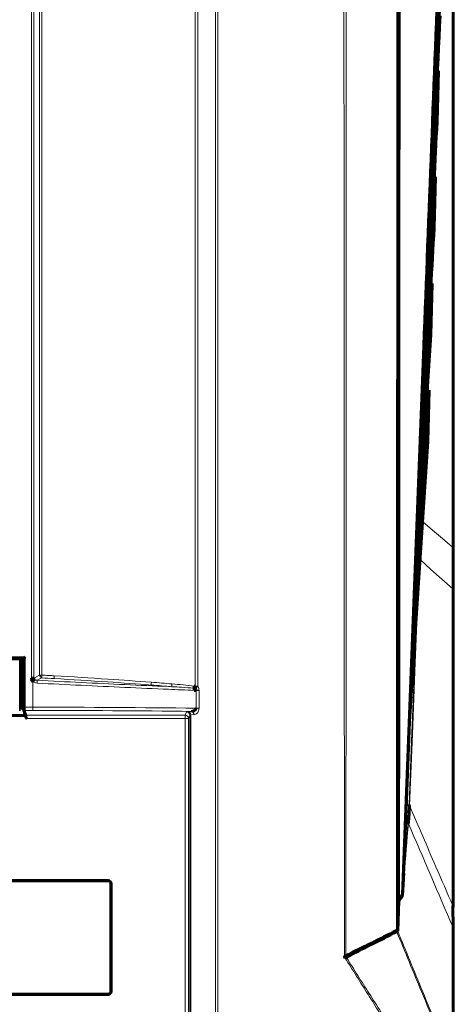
# Model space of a CAD drawing. Header units: millimetres. Extents: x 0 to 841, y 0 to 594.
# Tile 18 of 30: x 236 to 303, y 200 to 351. Entities that reach past the tile are written whole.
import ezdxf

# ---------------------------------------------------------------- set-up
doc = ezdxf.new("R2010")
doc.units = ezdxf.units.MM
doc.linetypes.add('K5LT_BASIC', pattern=[0])
doc.linetypes.add('K5LT_THIN', pattern=[0])
doc.layers.add('Системный слой', color=7, linetype='Continuous')
doc.styles.add('KDIMTEXTSTYLE', font='GOST_AU.SHX', dxfattribs={"width": 0.96, "oblique": 15, "height": 5})
doc.dimstyles.new('KDIMSTYLE (1.00)', dxfattribs={"dimtxt": 5, "dimasz": 1, "dimexe": 2, "dimexo": 0, "dimgap": 1, "dimtad": 1, "dimtxsty": 'KDIMTEXTSTYLE', "dimsah": 1, "dimcen": 0, "dimdle": 1, "dimadec": 0, "dimazin": 0, "dimtfac": 0.667, "dimtmove": 0, "dimatfit": 3, "dimfxl": 1, "dimtvp": 1, "dimtolj": 1, "dimtzin": 0, "dimarcsym": 0})

# ---------------------------------------------------------------- blocks, each defined once
blk = doc.blocks.new('U107')
at = {"layer": 'Системный слой', "color": 150, "linetype": 'K5LT_BASIC', "lineweight": 60, "true_color": 0x0080ff}
for p, q in [((237.04, 244.3), (237.04, 244.23)), ((237.04, 244.23), (237.04, 244.15)), ((237.04, 244.15), (237.04, 244.03))]:
    blk.add_line(p, q, dxfattribs=at)
blk = doc.blocks.new('U109')
at = {"layer": 'Системный слой', "color": 150, "linetype": 'K5LT_BASIC', "lineweight": 60, "true_color": 0x0080ff}
for p, q in [((296.67, 252.39), (297.25, 267.09)), ((296.09, 237.68), (296.67, 252.39)), ((295.51, 222.98), (296.09, 237.68)), ((295.44, 221.32), (295.51, 222.98))]:
    blk.add_line(p, q, dxfattribs=at)
blk = doc.blocks.new('U110')
at = {"layer": 'Системный слой', "color": 150, "linetype": 'K5LT_BASIC', "lineweight": 60, "true_color": 0x0080ff}
for p, q in [((300.95, 358.34), (301.68, 375.88)), ((300.21, 340.81), (300.95, 358.34)), ((299.48, 323.27), (300.21, 340.81))]:
    blk.add_line(p, q, dxfattribs=at)
blk = doc.blocks.new('U113')
at = {"layer": 'Системный слой', "color": 150, "linetype": 'K5LT_BASIC', "lineweight": 60, "true_color": 0x0080ff}
for p, q in [((299.91, 325.9), (300.76, 343.37)), ((299.05, 308.42), (299.91, 325.9)), ((298.2, 290.95), (299.05, 308.42))]:
    blk.add_line(p, q, dxfattribs=at)
blk = doc.blocks.new('U115')
at = {"layer": 'Системный слой', "color": 150, "linetype": 'K5LT_BASIC', "lineweight": 60, "true_color": 0x0080ff}
for p, q in [((237.04, 244.03), (159.02, 244.03)), ((237.06, 244.03), (237.04, 244.03))]:
    blk.add_line(p, q, dxfattribs=at)
blk = doc.blocks.new('U119')
at = {"layer": 'Системный слой', "color": 150, "linetype": 'K5LT_BASIC', "lineweight": 60, "true_color": 0x0080ff}
for p, q in [((300.06, 338.16), (300.08, 338.45)), ((300.08, 338.45), (300.1, 339.02)), ((300.1, 339.02), (300.1, 339.18)), ((300, 336.62), (300.04, 337.57)), ((300.04, 337.57), (300.05, 337.9)), ((300.05, 337.9), (300.06, 337.94)), ((300.06, 338.01), (300.06, 338.16)), ((300.06, 337.94), (300.06, 338.01)), ((299.95, 335.28), (299.96, 335.44)), ((299.96, 335.62), (299.97, 335.64)), ((299.96, 335.6), (299.96, 335.62)), ((299.96, 335.58), (299.96, 335.6)), ((299.96, 335.56), (299.96, 335.58)), ((299.96, 335.52), (299.96, 335.56)), ((299.96, 335.44), (299.96, 335.52)), ((299.97, 335.79), (299.98, 335.91)), ((299.97, 335.73), (299.97, 335.79)), ((299.97, 335.7), (299.97, 335.73)), ((299.97, 335.64), (299.97, 335.7)), ((299.98, 335.91), (299.99, 336.15)), ((299.99, 336.15), (300, 336.62)), ((299.88, 333.4), (299.91, 334.14)), ((299.91, 334.14), (299.92, 334.5)), ((299.92, 334.5), (299.93, 334.68)), ((299.93, 334.78), (299.94, 334.99)), ((299.93, 334.68), (299.93, 334.78)), ((299.94, 335.11), (299.95, 335.13)), ((299.94, 335.09), (299.94, 335.11)), ((299.94, 334.99), (299.94, 335.09)), ((299.95, 335.18), (299.95, 335.28)), ((299.95, 335.13), (299.95, 335.18))]:
    blk.add_line(p, q, dxfattribs=at)
blk = doc.blocks.new('U120')
at = {"layer": 'Системный слой', "color": 150, "linetype": 'K5LT_BASIC', "lineweight": 60, "true_color": 0x0080ff}
for p, q in [((299.39, 309.64), (300.3, 327.03)), ((298.48, 292.25), (299.39, 309.64)), ((297.56, 274.87), (298.48, 292.25))]:
    blk.add_line(p, q, dxfattribs=at)
blk = doc.blocks.new('U122')
at = {"layer": 'Системный слой', "color": 150, "linetype": 'K5LT_BASIC', "lineweight": 60, "true_color": 0x0080ff}
for p, q in [((300.43, 342.13), (301.22, 359.65)), ((299.63, 324.6), (300.43, 342.13)), ((298.84, 307.08), (299.63, 324.6))]:
    blk.add_line(p, q, dxfattribs=at)
blk = doc.blocks.new('U123')
at = {"layer": 'Системный слой', "color": 150, "linetype": 'K5LT_BASIC', "lineweight": 60, "true_color": 0x0080ff}
for p, q in [((299.11, 293.99), (299, 293.91)), ((299.22, 294.08), (299.11, 293.99)), ((299.34, 294.16), (299.22, 294.08))]:
    blk.add_line(p, q, dxfattribs=at)
blk = doc.blocks.new('U124')
at = {"layer": 'Системный слой', "color": 150, "linetype": 'K5LT_BASIC', "lineweight": 60, "true_color": 0x0080ff}
for p, q in [((301.62, 376.72), (301.01, 361.62)), ((301.01, 361.62), (300.4, 346.53)), ((300.4, 346.53), (299.8, 331.43))]:
    blk.add_line(p, q, dxfattribs=at)
blk = doc.blocks.new('U129')
at = {"layer": 'Системный слой', "color": 7, "linetype": 'K5LT_THIN', "lineweight": 18}
for p, q in [((299.6, 266.53), (297.93, 268.04)), ((301.28, 265.03), (299.6, 266.53)), ((302.95, 263.53), (301.28, 265.03))]:
    blk.add_line(p, q, dxfattribs=at)
blk = doc.blocks.new('U130')
at = {"layer": 'Системный слой', "color": 7, "linetype": 'K5LT_THIN', "lineweight": 18}
for p, q in [((237.12, 244.15), (237.05, 244.26)), ((237.05, 244.26), (237.05, 244.26)), ((237.33, 244.06), (237.12, 244.15))]:
    blk.add_line(p, q, dxfattribs=at)
blk = doc.blocks.new('U131')
at = {"layer": 'Системный слой', "color": 7, "linetype": 'K5LT_THIN', "lineweight": 18}
for p, q in [((297.36, 258.91), (297.38, 259.51)), ((297.38, 259.51), (297.39, 259.79)), ((297.32, 258.07), (297.33, 258.24)), ((297.32, 257.95), (297.32, 258.07)), ((297.32, 257.87), (297.32, 257.95)), ((297.33, 258.24), (297.34, 258.51)), ((297.34, 258.51), (297.36, 258.91)), ((297, 249.95), (297.31, 257.78)), ((297.31, 257.82), (297.32, 257.87)), ((297.31, 257.78), (297.31, 257.82)), ((296.61, 240.13), (297, 249.95)), ((296.22, 230.31), (296.61, 240.13))]:
    blk.add_line(p, q, dxfattribs=at)
blk = doc.blocks.new('U135')
at = {"layer": 'Системный слой', "color": 7, "linetype": 'K5LT_THIN', "lineweight": 18}
for p, q in [((298.31, 273.93), (299.85, 272.6)), ((299.85, 272.6), (301.39, 271.28)), ((301.39, 271.28), (302.94, 269.97))]:
    blk.add_line(p, q, dxfattribs=at)
blk = doc.blocks.new('U137')
at = {"layer": 'Системный слой', "color": 7, "linetype": 'K5LT_THIN', "lineweight": 18}
for p, q in [((297.62, 263.25), (297.18, 252.2)), ((297.18, 252.2), (296.74, 241.16)), ((296.74, 241.16), (296.29, 230.11))]:
    blk.add_line(p, q, dxfattribs=at)
blk = doc.blocks.new('U140')
at = {"layer": 'Системный слой', "color": 7, "linetype": 'K5LT_THIN', "lineweight": 18}
for p, q in [((236.8, 245), (236.79, 245.09)), ((236.88, 244.88), (236.8, 245)), ((236.8, 245), (236.8, 245)), ((237.09, 244.79), (236.88, 244.88))]:
    blk.add_line(p, q, dxfattribs=at)
blk = doc.blocks.new('KDIMARROW_01')
at = {"layer": 'Системный слой'}
blk.add_hatch(color=0, dxfattribs=at).paths.add_polyline_path([(0, 0), (-5, 0.66), (-4.5, 0), (-5, -0.66)])
at = {"layer": 'Системный слой', "color": 0, "linetype": 'K5LT_THIN', "lineweight": 18}
for p, q in [((-4.5, 0), (-5, 0.66)), ((-5, 0.66), (0, 0)), ((0, 0), (-5, -0.66)), ((-5, -0.66), (-4.5, 0)), ((0, 0), (-1, 0))]:
    blk.add_line(p, q, dxfattribs=at)

msp = doc.modelspace()

# ---------------------------------------------------------------- linework, layer by layer
at = {"layer": 'Системный слой', "color": 150, "linetype": 'K5LT_BASIC', "lineweight": 60, "true_color": 0x0080ff}
for p, q in [((303.04, 396.303), (303.04, 269.919)), ((300.436, 347.52), (300.742, 355.259)), ((300.542, 335.515), (300.765, 343.368)), ((300.601, 343.282), (300.765, 343.368)), ((299.8, 331.434), (300.106, 339.173)), ((300.106, 339.173), (300.103, 339.178)), ((300.078, 319.151), (300.302, 327.031)), ((300.107, 326.915), (300.302, 327.031)), ((298.734, 294.376), (299.777, 310.594)), ((299.562, 302.693), (299.777, 310.594)), ((299.608, 310.48), (299.777, 310.594)), ((299.562, 302.693), (297.46, 270.142)), ((297.291, 262.732), (299.335, 294.161)), ((299.113, 286.229), (299.335, 294.161)), ((299.113, 286.229), (297.136, 255.862)), ((297.891, 283.18), (297.891, 283.179)), ((297.46, 270.142), (297.241, 266.748)), ((303.04, 269.919), (303.04, 263.336)), ((297.254, 267.096), (297.254, 267.093)), ((296.76, 254.595), (297.291, 262.732)), ((303.04, 263.336), (303.04, 214.508)), ((297.136, 255.862), (296.304, 243.072)), ((159.297, 252.773), (236.784, 252.773)), ((236.34, 252.773), (236.34, 244.948)), ((237.084, 253.073), (236.784, 252.773)), ((236.784, 245.294), (236.784, 252.773)), ((236.34, 251.672), (236.784, 251.672)), ((236.34, 251.597), (236.784, 251.597)), ((236.784, 249.672), (236.34, 249.672)), ((238.047, 249.774), (238.401, 249.774)), ((238.254, 249.272), (238.493, 249.517)), ((263.231, 248.208), (263.099, 248.219)), ((263.122, 248.543), (263.255, 248.526)), ((236.34, 244.948), (236.14, 244.948)), ((236.803, 244.999), (237.048, 244.263)), ((295.518, 223.226), (295.434, 220.221)), ((249.847, 218.602), (233.256, 218.602)), ((233.3, 218.559), (249.804, 218.559)), ((295.197, 216.493), (295.351, 219.021)), ((295.393, 218.808), (295.238, 216.276)), ((250.302, 218.06), (250.302, 201.557)), ((250.345, 201.513), (250.345, 218.104)), ((294.656, 215.444), (294.474, 210.81)), ((294.61, 215.631), (294.615, 215.637)), ((302.997, 211.374), (302.967, 214.692)), ((303, 190.057), (302.997, 211.374)), ((303.04, 211.178), (303.04, 189.857)), ((294.323, 210.718), (294.314, 210.741)), ((294.474, 210.81), (294.486, 210.781)), ((286.498, 207.011), (286.272, 207.011)), ((286.546, 206.763), (286.371, 206.652)), ((233.256, 201.015), (249.847, 201.015)), ((249.804, 201.059), (233.3, 201.059))]:
    msp.add_line(p, q, dxfattribs=at)
at = {"layer": 'Системный слой', "color": 7, "linetype": 'K5LT_THIN', "lineweight": 18}
for p, q in [((238.047, 249.774), (238.047, 387.406)), ((238.401, 387.406), (238.401, 249.774)), ((239.312, 250.244), (239.312, 386.798)), ((239.662, 386.798), (239.662, 250.244)), ((266.394, 180.942), (266.394, 382.554)), ((266.747, 382.554), (266.747, 180.942)), ((263.255, 248.526), (263.255, 381.183)), ((263.68, 381.183), (263.68, 248.526)), ((300.908, 362.285), (295.197, 216.493)), ((297.291, 262.732), (297.082, 262.746)), ((158.997, 253.073), (237.084, 253.073)), ((237.084, 253.073), (237.084, 245.294)), ((238.254, 245.294), (238.254, 249.272)), ((238.401, 249.774), (239.312, 250.244)), ((239.639, 249.812), (238.936, 249.449)), ((239.662, 250.244), (239.312, 250.244)), ((263.68, 248.526), (263.255, 248.526)), ((263.408, 245.147), (263.408, 247.884)), ((263.408, 247.884), (263.872, 247.884)), ((263.872, 247.884), (263.872, 245.147)), ((237.084, 245.294), (236.784, 245.294)), ((237.084, 245.294), (238.254, 245.294)), ((237.087, 244.794), (237.333, 244.058)), ((238.254, 244.794), (237.087, 244.794)), ((238.254, 244.794), (238.254, 245.294)), ((261.757, 244.058), (261.935, 244.593)), ((262.228, 244.629), (262.723, 244.655)), ((263.408, 245.147), (263.872, 245.147)), ((237.333, 244.058), (261.757, 244.058)), ((261.757, 243.559), (237.346, 243.559)), ((261.757, 244.058), (261.757, 243.559)), ((262.257, 243.559), (261.757, 243.559)), ((261.757, 171.85), (261.757, 243.559)), ((262.435, 244.093), (262.257, 243.559)), ((262.257, 243.559), (262.257, 171.85)), ((262.435, 181.934), (262.435, 244.093)), ((263.077, 244.155), (262.581, 244.129)), ((262.581, 244.129), (262.581, 181.934)), ((249.804, 218.559), (249.847, 218.602)), ((250.345, 218.104), (250.302, 218.06)), ((294.434, 211.017), (294.61, 215.631)), ((295.197, 216.484), (295.197, 216.496)), ((249.847, 201.015), (249.804, 201.059)), ((250.302, 201.557), (250.345, 201.513))]:
    msp.add_line(p, q, dxfattribs=at)
for centre, major_axis, ratio, start_param, end_param in [((302.54, 269.919), (0.5, 0), 0.1741599, 0, 0.6506998), ((302.54, 263.336), (0.5, 0), 0.7081063, 0, 0.5966693), ((238.909, 249.017), (0.03, 0.499), 0.0057452, 4.7127302, 5.7595999), ((239.666, 250.244), (0.229, -0.444), 0.6643122, 4.3823168, 5.550444), ((239.666, 250.244), (-0.029, -0.499), 0.0080641, 4.7128571, 5.7595907), ((241.585, 250.136), (-0.028, -0.499), 0.0190282, 4.7134637, 5.759531), ((256.577, 249.141), (-0.038, -0.499), 0.1045616, 4.7204003, 5.757964), ((259.752, 248.89), (-0.041, -0.498), 0.1226344, 4.7223569, 5.7573688), ((263.327, 248.526), (0.414, 0.281), 0.4896448, 4.1710782, 5.337369), ((237.087, 245.294), (0, -0.5), 0.006982, 4.712389, 6.2308254), ((238.254, 239.331), (114.273, 0), 0.0521785, 1.3488586, 1.5707963), ((238.254, 238.832), (113.773, 0), 0.0524078, 1.3540354, 1.5707963), ((262.935, 244.592), (1, 0), 0.0524078, 2.3561945, 3.1241394), ((261.935, 244.093), (-0.474, 0.158), 0.9984779, 3.4635564, 5.0334393), ((262.228, 244.129), (-0.026, 0.499), 0.7066218, 4.6753734, 6.2091542), ((262.723, 244.155), (-0.026, 0.499), 0.7066218, 4.6753734, 6.2091542), ((237.332, 243.559), (0, -0.5), 0.0279281, 1.5707963, 3.0892328), ((261.757, 243.559), (-0.474, 0.158), 0.9984779, 3.4635564, 5.0334393), ((262.935, 244.092), (0.5, 0), 0.1048156, 2.3561945, 3.1241394), ((294.134, 211.017), (-0.3, 0), 0.0255654, 3.1516395, 4.2522517), ((294.147, 210.869), (0.295, 0.053), 0.0625239, 5.1687454, 6.2289368)]:
    msp.add_ellipse(centre, major_axis=major_axis, ratio=ratio, start_param=start_param, end_param=end_param, dxfattribs=at)
at = {"layer": 'Системный слой', "color": 150, "linetype": 'K5LT_BASIC', "lineweight": 60, "true_color": 0x0080ff}
for centre, major_axis, ratio, start_param, end_param in [((263.194, 248.543), (-0.064, -0.496), 0.141588, 4.7305989, 5.4434072), ((263.004, 247.894), (0.02, 0.5), 0.2173745, 4.7209226, 5.4274561), ((263.327, 248.526), (-0.064, -0.496), 0.1423303, 4.7307959, 5.4276031), ((237.087, 245.094), (0.285, 0.095), 0.9984779, 2.8196289, 3.1415927), ((237.087, 245.094), (0.285, 0.095), 0.9984779, 3.1415927, 3.1417763), ((237.333, 244.357), (0.285, 0.095), 0.9984779, 3.1415018, 3.1415927), ((296.72, 230.297), (-0.5, 0.02), 0.746506, 0.0226392, 0.57198), ((296.583, 227.596), (-0.498, 0.043), 0.9733297, 0.0648641, 0.5036271), ((249.8, 218.057), (0.356, 0.356), 0.9924325, 5.5015852, 7.0647854), ((249.843, 218.1), (0.356, 0.356), 0.9924325, 5.5015852, 7.0647854), ((294.915, 215.637), (-0.3, 0), 0.0711418, 0.0100691, 0.0745938), ((294.915, 215.634), (-0.3, -0.005), 0.1729766, -0.0755315, -0.0141295), ((294.897, 216.49), (0.3, -0.006), 0.1727488, 6.214115, 6.2732145), ((294.897, 216.505), (0.3, -0.012), 0.1217179, 0.0055064, 0.0686159), ((302.54, 211.178), (0.5, 0), 0.9605775, 0, 0.4202689), ((294.198, 210.696), (0.277, 0.115), 0.0130312, -1.1426492, -0.1060606), ((294.21, 210.667), (-0.277, -0.114), 0.014537, 3.2476608, 4.2858287), ((249.8, 201.56), (0.356, -0.356), 0.9924325, 5.5015852, 7.0647854), ((249.843, 201.517), (0.356, -0.356), 0.9924325, 5.5015852, 7.0647854)]:
    msp.add_ellipse(centre, major_axis=major_axis, ratio=ratio, start_param=start_param, end_param=end_param, dxfattribs=at)
at = {"layer": 'Системный слой', "color": 7, "linetype": 'K5LT_THIN', "lineweight": 18}
for points, knots in [([(302.938, 269.972), (302.934, 276.866), (302.93, 283.759), (302.911, 311.663), (302.894, 332.673), (302.863, 361.316), (302.846, 375.548), (302.826, 389.779), (302.816, 396.376)], [0, 0, 0, 0, 0.1636122, 0.1636122, 0.6622397, 0.6622397, 0.8434059, 1, 1, 1, 1]), ([(286.539, 395.731), (286.538, 367.398), (286.534, 339.065), (286.522, 276.158), (286.513, 241.585), (286.498, 207.011)], [0, 0, 0, 0, 0.450398, 0.450398, 1, 1, 1, 1]), ([(294.267, 211.023), (294.27, 215.222), (294.282, 232.216), (294.317, 291.68), (294.335, 346.946), (294.344, 389.415)], [0, 0, 0, 0, 0.0706068, 0.2857895, 1, 1, 1, 1]), ([(302.967, 214.692), (302.966, 221.139), (302.965, 227.585), (302.961, 243.869), (302.958, 253.705), (302.954, 263.535)], [0, 0, 0, 0, 0.3957309, 0.3957309, 1, 1, 1, 1]), ([(238.912, 249.017), (238.785, 249.025), (238.657, 249.049), (238.539, 249.095), (238.453, 249.128), (238.37, 249.174), (238.299, 249.232), (238.284, 249.245), (238.269, 249.258), (238.254, 249.272)], [0, 0, 0, 0, 0.5324792, 0.5324792, 0.5324792, 0.9171077, 0.9171077, 0.9171077, 1, 1, 1, 1]), ([(238.493, 249.517), (238.502, 249.511), (238.511, 249.505), (238.521, 249.5), (238.569, 249.473), (238.623, 249.458), (238.677, 249.45), (238.763, 249.437), (238.851, 249.44), (238.936, 249.449)], [0, 0, 0, 0, 0.0691082, 0.0691082, 0.0691082, 0.4265951, 0.4265951, 0.4265951, 1, 1, 1, 1]), ([(263.113, 247.894), (261.805, 247.946), (260.492, 248), (259.174, 248.056), (256.948, 248.15), (254.708, 248.248), (250.215, 248.453), (247.959, 248.559), (245.699, 248.67), (243.44, 248.78), (241.175, 248.883), (238.912, 249.017)], [0, 0, 0, 0, 0.1646876, 0.1646876, 0.1646876, 0.4431227, 0.4431227, 0.7215573, 0.7215573, 0.7215573, 1, 1, 1, 1]), ([(238.936, 249.449), (241.193, 249.315), (243.451, 249.212), (245.704, 249.101), (247.958, 248.99), (250.209, 248.884), (254.692, 248.678), (256.926, 248.579), (259.147, 248.485), (259.327, 248.477), (259.507, 248.469), (259.686, 248.462)], [0, 0, 0, 0, 0.3244896, 0.3244896, 0.3244896, 0.6491195, 0.6491195, 0.9737549, 0.9737549, 0.9737549, 1, 1, 1, 1]), ([(239.662, 250.244), (239.995, 250.224), (240.327, 250.206), (240.66, 250.187), (240.965, 250.17), (241.27, 250.153), (241.575, 250.136)], [0, 0, 0, 0, 0.5218187, 0.5218187, 0.5218187, 1, 1, 1, 1]), ([(256.518, 248.711), (254.285, 248.882), (252.047, 249.043), (249.805, 249.194), (247.06, 249.378), (244.308, 249.548), (241.555, 249.704)], [0, 0, 0, 0, 0.4494753, 0.4494753, 0.4494753, 1, 1, 1, 1]), ([(241.575, 250.136), (244.325, 249.98), (247.074, 249.81), (249.817, 249.625), (252.057, 249.473), (254.294, 249.312), (256.525, 249.141)], [0, 0, 0, 0, 0.5505174, 0.5505174, 0.5505174, 1, 1, 1, 1]), ([(263.099, 248.219), (262.46, 248.273), (261.821, 248.32), (261.18, 248.364), (260.683, 248.399), (260.185, 248.431), (259.686, 248.462)], [0, 0, 0, 0, 0.5628789, 0.5628789, 0.5628789, 1, 1, 1, 1]), ([(263.68, 248.526), (263.698, 248.5), (263.714, 248.473), (263.73, 248.445), (263.774, 248.365), (263.81, 248.276), (263.834, 248.181), (263.859, 248.087), (263.872, 247.985), (263.872, 247.884)], [0, 0, 0, 0, 0.1508014, 0.1508014, 0.1508014, 0.5743519, 0.5743519, 0.5743519, 1, 1, 1, 1]), ([(263.872, 245.147), (263.872, 245.049), (263.859, 244.948), (263.835, 244.855), (263.811, 244.763), (263.776, 244.675), (263.733, 244.597), (263.688, 244.515), (263.632, 244.443), (263.572, 244.383), (263.503, 244.315), (263.426, 244.261), (263.346, 244.224), (263.259, 244.183), (263.168, 244.16), (263.077, 244.155)], [0, 0, 0, 0, 0.1801461, 0.1801461, 0.1801461, 0.359594, 0.359594, 0.359594, 0.5487247, 0.5487247, 0.5487247, 0.7655094, 0.7655094, 0.7655094, 1, 1, 1, 1]), ([(296.291, 230.112), (297.65, 226.976), (299.876, 221.836), (302.1, 216.696), (302.967, 214.692)], [0, 0, 0, 0, 0.6102008, 1, 1, 1, 1]), ([(295.456, 219.468), (295.446, 219.356), (295.436, 219.245), (295.415, 219.026), (295.404, 218.916), (295.393, 218.808)], [0, 0, 0, 0, 0.5000033, 0.5000033, 1, 1, 1, 1]), ([(302.892, 190.016), (302.1, 191.922), (301.31, 193.828), (299.727, 197.649), (298.934, 199.564), (296.868, 204.558), (295.595, 207.638), (294.323, 210.718)], [0, 0, 0, 0, 0.2763268, 0.2763268, 0.5537877, 0.5537877, 1, 1, 1, 1]), ([(294.486, 210.781), (295.752, 207.699), (297.807, 202.7), (300.645, 195.791), (302.216, 191.966), (303, 190.057)], [0, 0, 0, 0, 0.4462113, 0.7236724, 1, 1, 1, 1]), ([(298.791, 186.911), (297.009, 189.752), (295.225, 192.591), (292.262, 197.3), (291.085, 199.171), (288.728, 202.912), (287.55, 204.782), (286.371, 206.652)], [0, 0, 0, 0, 0.43131, 0.43131, 0.715655, 0.715655, 1, 1, 1, 1]), ([(286.546, 206.763), (287.73, 204.896), (290.098, 201.162), (292.467, 197.429), (295.449, 192.732), (297.247, 189.901), (299.044, 187.07)], [0, 0, 0, 0, 0.2843396, 0.5686821, 0.5686821, 1, 1, 1, 1])]:
    msp.add_open_spline(points, degree=3, knots=knots, dxfattribs=at)
for points in [[(286.272, 207.011), (286.234, 269.917), (286.202, 332.823), (286.177, 395.729)], [(294.418, 389.403), (294.423, 329.941), (294.428, 270.479), (294.434, 211.017)], [(299.163, 315.348), (299.265, 317.928), (299.367, 320.508), (299.47, 323.088)], [(298.527, 299.264), (298.629, 301.843), (298.731, 304.423), (298.833, 307.003)], [(297.891, 283.179), (297.992, 285.759), (298.094, 288.338), (298.197, 290.918)], [(297.254, 267.093), (297.356, 269.673), (297.458, 272.253), (297.56, 274.832)], [(302.954, 263.535), (302.958, 265.266), (302.951, 267.552), (302.938, 269.972)], [(241.555, 249.704), (240.917, 249.74), (240.278, 249.774), (239.639, 249.812)], [(256.525, 249.141), (257.581, 249.06), (258.636, 248.976), (259.69, 248.89)], [(259.69, 248.89), (260.837, 248.797), (261.983, 248.69), (263.122, 248.543)], [(259.686, 248.462), (258.631, 248.547), (257.575, 248.631), (256.518, 248.711)], [(296.083, 227.608), (296.121, 228.041), (296.169, 229.052), (296.22, 230.308)], [(295.414, 219.674), (295.63, 222.311), (295.852, 224.955), (296.083, 227.608)], [(296.126, 227.4), (295.895, 224.747), (295.672, 222.104), (295.456, 219.468)], [(302.997, 211.374), (300.706, 216.716), (298.416, 222.058), (296.126, 227.4)], [(295.434, 220.221), (295.427, 220.039), (295.421, 219.857), (295.414, 219.674)], [(294.28, 210.876), (294.271, 210.925), (294.267, 210.974), (294.267, 211.023)]]:
    msp.add_open_spline(points, degree=3, dxfattribs=at)
at = {"layer": 'Системный слой', "color": 150, "linetype": 'K5LT_BASIC', "lineweight": 60, "true_color": 0x0080ff}
for points, knots in [([(294.61, 215.631), (294.627, 248.193), (294.64, 285.584), (294.659, 337.127), (294.666, 356.114), (294.672, 370.266)], [0, 0, 0, 0, 0.63162, 0.725428, 1, 1, 1, 1]), ([(294.694, 370.258), (294.694, 370.059), (294.686, 353.103), (294.677, 336.147), (294.66, 302.098), (294.651, 284.805), (294.633, 250.22), (294.623, 232.928), (294.61, 215.631)], [0.00000003, 0.00000003, 0.00000003, 0.00000003, 0.00387033, 0.32897764, 0.32897764, 0.66448882, 0.66448882, 1, 1, 1, 1]), ([(301.463, 368.078), (300.922, 355.682), (300.156, 338.105), (299.389, 320.529), (299.163, 315.348)], [0.11138493, 0.11138493, 0.11138493, 0.11138493, 0.73811295, 1, 1, 1, 1]), ([(295.197, 216.496), (295.747, 230.571), (296.295, 244.645), (297.393, 272.794), (297.941, 286.868), (299.288, 321.395), (300.086, 341.847), (300.885, 362.3)], [0, 0, 0, 0, 0.28958273, 0.28958273, 0.57916535, 0.57916535, 0.99999997, 0.99999997, 0.99999997, 0.99999997]), ([(300.106, 339.173), (300.161, 340.563), (300.271, 343.345), (300.381, 346.128), (300.436, 347.519), (300.436, 347.52)], [0.463730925, 0.463730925, 0.463730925, 0.463730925, 0.5, 0.536269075, 0.536277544, 0.536277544, 0.536277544, 0.536277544]), ([(300.542, 335.515), (299.916, 323.16), (299.032, 305.715), (298.148, 288.269), (297.891, 283.179)], [0.11342677, 0.11342677, 0.11342677, 0.11342677, 0.74130611, 1, 1, 1, 1]), ([(300.078, 319.151), (299.41, 306.83), (298.468, 289.478), (297.527, 272.126), (297.254, 267.093)], [0.1147037, 0.1147037, 0.1147037, 0.1147037, 0.74326411, 1, 1, 1, 1]), ([(238.254, 249.272), (238.199, 249.327), (238.151, 249.392), (238.117, 249.462), (238.083, 249.532), (238.061, 249.609), (238.052, 249.686), (238.049, 249.715), (238.047, 249.745), (238.047, 249.774)], [0, 0, 0, 0, 0.422043, 0.422043, 0.422043, 0.8442483, 0.8442483, 0.8442483, 1, 1, 1, 1]), ([(238.401, 249.774), (238.398, 249.758), (238.395, 249.742), (238.395, 249.725), (238.393, 249.7), (238.395, 249.674), (238.401, 249.649), (238.404, 249.635), (238.409, 249.621), (238.416, 249.607), (238.426, 249.585), (238.441, 249.563), (238.459, 249.546), (238.47, 249.535), (238.481, 249.526), (238.493, 249.517)], [0, 0, 0, 0, 0.1688457, 0.1688457, 0.1688457, 0.4337313, 0.4337313, 0.4337313, 0.5865326, 0.5865326, 0.5865326, 0.8472689, 0.8472689, 0.8472689, 1, 1, 1, 1]), ([(263.408, 247.884), (263.407, 247.927), (263.397, 247.97), (263.381, 248.01), (263.365, 248.049), (263.344, 248.085), (263.318, 248.118), (263.293, 248.151), (263.263, 248.181), (263.231, 248.208)], [0, 0, 0, 0, 0.3333859, 0.3333859, 0.3333859, 0.6621955, 0.6621955, 0.6621955, 1, 1, 1, 1]), ([(236.803, 244.999), (236.801, 245.003), (236.8, 245.007), (236.798, 245.015), (236.797, 245.018), (236.795, 245.027), (236.794, 245.032), (236.792, 245.041), (236.791, 245.046), (236.79, 245.053), (236.79, 245.055), (236.789, 245.06), (236.789, 245.062), (236.788, 245.066), (236.788, 245.068), (236.788, 245.072), (236.788, 245.075), (236.787, 245.08), (236.787, 245.083), (236.787, 245.087), (236.787, 245.089), (236.787, 245.092), (236.787, 245.093), (236.786, 245.096), (236.786, 245.097), (236.786, 245.102), (236.786, 245.106), (236.786, 245.111), (236.786, 245.112), (236.786, 245.115), (236.786, 245.117), (236.786, 245.124), (236.785, 245.129), (236.785, 245.14), (236.785, 245.148), (236.785, 245.162), (236.785, 245.17), (236.784, 245.187), (236.784, 245.195), (236.784, 245.213), (236.784, 245.222), (236.784, 245.24), (236.784, 245.249), (236.784, 245.268), (236.784, 245.277), (236.784, 245.289), (236.784, 245.291), (236.784, 245.294)], [0, 0, 0, 0, 0.596865, 0.596865, 1.19373, 1.19373, 1.9179887, 1.9179887, 2.6422473, 2.6422473, 3.0525984, 3.0525984, 3.4212971, 3.4212971, 3.7899958, 3.7899958, 4.4184624, 4.4184624, 5.046929, 5.046929, 5.6753956, 5.6753956, 5.9069001, 5.9069001, 6.3699091, 6.3699091, 7.2959271, 7.2959271, 7.5697005, 7.5697005, 8.1172473, 8.1172473, 9.212341, 9.212341, 10.642457, 10.642457, 12.0770804, 12.0770804, 13.5025901, 13.5025901, 14.908483, 14.908483, 16.2916736, 16.2916736, 17.6569997, 17.6569997, 18, 18, 18, 18]), ([(262.723, 244.655), (262.802, 244.657), (262.881, 244.667), (262.957, 244.688), (263.025, 244.706), (263.091, 244.731), (263.153, 244.767), (263.203, 244.795), (263.25, 244.83), (263.291, 244.873), (263.326, 244.91), (263.357, 244.953), (263.378, 245.001), (263.393, 245.035), (263.402, 245.071), (263.406, 245.107), (263.408, 245.12), (263.408, 245.134), (263.408, 245.147)], [0, 0, 0, 0, 0.2638426, 0.2638426, 0.2638426, 0.4970322, 0.4970322, 0.4970322, 0.6857098, 0.6857098, 0.6857098, 0.8489629, 0.8489629, 0.8489629, 0.9599344, 0.9599344, 0.9599344, 1, 1, 1, 1]), ([(237.346, 243.559), (237.345, 243.56), (237.344, 243.561), (237.343, 243.562), (237.285, 243.637), (237.226, 243.712), (237.175, 243.793), (237.128, 243.868), (237.087, 243.949), (237.063, 244.035)], [0, 0, 0, 0, 0.0080585, 0.0080585, 0.0080585, 0.5186719, 0.5186719, 0.5186719, 1, 1, 1, 1]), ([(295.511, 223.007), (295.511, 223.01), (295.511, 223.012), (295.512, 223.04), (295.513, 223.065), (295.514, 223.092), (295.514, 223.095), (295.514, 223.102), (295.514, 223.106), (295.515, 223.113), (295.515, 223.117), (295.515, 223.123), (295.515, 223.126), (295.515, 223.132), (295.515, 223.135), (295.516, 223.141), (295.516, 223.144), (295.516, 223.149), (295.516, 223.151), (295.516, 223.155), (295.516, 223.158), (295.516, 223.162), (295.516, 223.164), (295.516, 223.167), (295.517, 223.169), (295.517, 223.173), (295.517, 223.175), (295.517, 223.178), (295.517, 223.179), (295.517, 223.181), (295.517, 223.181), (295.517, 223.181), (295.517, 223.181), (295.517, 223.183), (295.517, 223.185), (295.517, 223.19), (295.517, 223.193), (295.518, 223.203), (295.518, 223.21), (295.518, 223.22), (295.518, 223.223), (295.519, 223.236), (295.519, 223.246), (295.52, 223.283), (295.521, 223.31), (295.522, 223.35), (295.523, 223.363), (295.523, 223.377)], [2.3378371, 2.3378371, 2.3378371, 2.3378371, 2.8668712, 2.8668712, 7.7815074, 7.7815074, 8.3384349, 8.3384349, 9.1029383, 9.1029383, 9.7979414, 9.7979414, 10.4297623, 10.4297623, 11.0041451, 11.0041451, 11.5263111, 11.5263111, 12.0010076, 12.0010076, 12.4325498, 12.4325498, 12.8248609, 12.8248609, 13.1815074, 13.1815074, 13.5381539, 13.5381539, 13.8192303, 13.8192303, 13.83138, 13.83138, 13.8558261, 13.8558261, 14.1979342, 14.1979342, 14.8723761, 14.8723761, 16.2163728, 16.2163728, 16.829072, 16.829072, 18.8945916, 18.8945916, 24.2314807, 24.2314807, 26.9614498, 26.9614498, 26.9614498, 26.9614498]), ([(295.351, 219.021), (295.363, 219.127), (295.373, 219.235), (295.394, 219.454), (295.405, 219.564), (295.414, 219.674)], [0.000159, 0.000159, 0.000159, 0.000159, 0.50000293, 0.50000293, 1, 1, 1, 1]), ([(294.61, 215.631), (294.648, 215.677), (294.745, 215.813), (294.841, 215.951), (294.969, 216.138), (295.033, 216.233), (295.13, 216.379), (295.163, 216.43), (295.197, 216.484)], [0, 0, 0, 0, 0.1636377, 0.4946678, 0.4946678, 0.8265265, 0.8265265, 1, 1, 1, 1]), ([(294.656, 215.444), (294.653, 215.45), (294.65, 215.457), (294.627, 215.516), (294.616, 215.573), (294.61, 215.631)], [0, 0, 0, 0, 0.1084099, 0.1084099, 1, 1, 1, 1]), ([(294.61, 215.631), (294.616, 215.573), (294.628, 215.512), (294.652, 215.453), (294.654, 215.448), (294.656, 215.444)], [0, 0, 0, 0, 0.9272214, 0.9272214, 1, 1, 1, 1]), ([(295.238, 216.276), (295.204, 216.225), (295.171, 216.175), (295.073, 216.032), (295.009, 215.939), (294.881, 215.755), (294.785, 215.62), (294.688, 215.488), (294.656, 215.444)], [0, 0, 0, 0, 0.176035, 0.176035, 0.5071721, 0.5071721, 0.8374821, 1, 1, 1, 1]), ([(295.238, 216.276), (295.237, 216.279), (295.235, 216.282), (295.234, 216.284), (295.23, 216.295), (295.226, 216.306), (295.222, 216.317), (295.204, 216.369), (295.195, 216.426), (295.197, 216.484)], [0, 0, 0, 0, 0.0440555, 0.0440555, 0.0440555, 0.2080216, 0.2080216, 0.2080216, 1, 1, 1, 1]), ([(295.197, 216.484), (295.196, 216.428), (295.204, 216.371), (295.222, 216.318), (295.226, 216.307), (295.23, 216.295), (295.234, 216.285), (295.235, 216.282), (295.237, 216.279), (295.238, 216.276)], [0, 0, 0, 0, 0.7919783, 0.7919783, 0.7919783, 0.9559445, 0.9559445, 0.9559445, 1, 1, 1, 1]), ([(286.498, 207.011), (287.804, 207.66), (290.398, 208.949), (292.992, 210.237), (294.28, 210.876)], [0, 0, 0, 0, 0.5035217, 1, 1, 1, 1]), ([(294.323, 210.718), (293.019, 210.055), (290.427, 208.736), (287.835, 207.418), (286.546, 206.763)], [0, 0, 0, 0, 0.5030219, 1, 1, 1, 1]), ([(286.371, 206.652), (286.338, 206.704), (286.312, 206.762), (286.296, 206.822), (286.279, 206.883), (286.272, 206.947), (286.272, 207.011)], [0, 0, 0, 0, 0.4932747, 0.4932747, 0.4932747, 1, 1, 1, 1]), ([(286.498, 207.011), (286.491, 206.967), (286.491, 206.921), (286.499, 206.877), (286.505, 206.845), (286.517, 206.812), (286.533, 206.783), (286.537, 206.776), (286.542, 206.77), (286.546, 206.763)], [0, 0, 0, 0, 0.5205878, 0.5205878, 0.5205878, 0.9080485, 0.9080485, 0.9080485, 1, 1, 1, 1])]:
    msp.add_open_spline(points, degree=3, knots=knots, dxfattribs=at)
for points in [[(301.004, 351.824), (300.178, 334.304), (299.352, 316.784), (298.527, 299.264)], [(299.47, 323.088), (299.524, 324.478), (299.634, 327.26), (299.745, 330.042), (299.8, 331.434)], [(298.833, 307.003), (298.888, 308.393), (298.998, 311.175), (299.108, 313.957), (299.163, 315.348)], [(298.197, 290.918), (298.252, 292.308), (298.362, 295.09), (298.472, 297.872), (298.527, 299.264)], [(297.56, 274.832), (297.615, 276.223), (297.725, 279.005), (297.835, 281.787), (297.891, 283.179)], [(263.408, 247.884), (263.31, 247.887), (263.211, 247.891), (263.113, 247.894)], [(296.291, 230.112), (296.228, 228.846), (296.169, 227.833), (296.126, 227.4)], [(295.351, 219.021), (295.382, 219.789), (295.413, 220.557), (295.444, 221.325)], [(295.351, 219.021), (295.349, 218.947), (295.363, 218.875), (295.393, 218.808)], [(295.456, 219.468), (295.427, 219.533), (295.413, 219.604), (295.414, 219.674)], [(294.434, 211.017), (294.434, 210.985), (294.436, 210.953), (294.442, 210.922)], [(294.442, 210.922), (294.449, 210.883), (294.459, 210.846), (294.474, 210.81)], [(294.314, 210.741), (294.297, 210.784), (294.286, 210.83), (294.28, 210.876)]]:
    msp.add_open_spline(points, degree=3, dxfattribs=at)

# ---------------------------------------------------------------- block references
at = {"layer": 'Системный слой'}
for name in ['U124', 'U110', 'U122', 'U113', 'U119', 'U120', 'U123', 'U135', 'U109', 'U129', 'U137', 'U131', 'U140', 'U107', 'U115', 'U130']:
    msp.add_blockref(name, (0, 0), dxfattribs=at)

# ---------------------------------------------------------------- dimensions: what is measured, and where the dimension line sits
at = {"layer": 'Системный слой', "color": 7}
msp.add_linear_dim(base=(93.04, 466.549), p1=(302.894, 332.673), p2=(93.04, 396.303), location=(197.967, 466.549), text='\\H5.0;\\W0.965;\\Q15;\\H5.0;\\W0.965;\\Q15;\\Q15;Ш', dimstyle='KDIMSTYLE (1.00)', override={"dimexo": 0, "dimblk1": 'KDIMARROW_01', "dimblk2": 'KDIMARROW_01', "dimse1": 0, "dimse2": 0, "dimclrt": 7, "dimtolj": 1}, dxfattribs=at).render()

doc.saveas('drawing.dxf')
